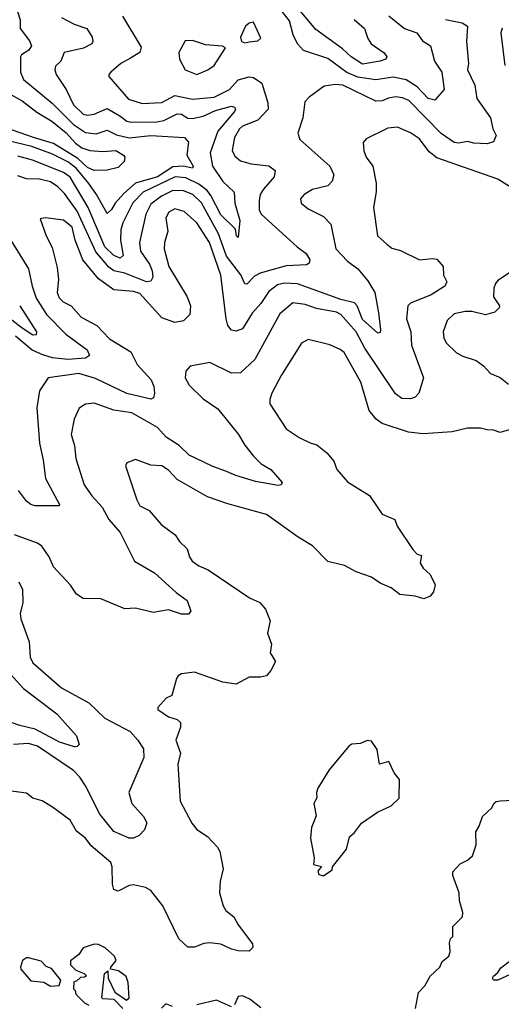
# Model space of a CAD drawing. Extents: x 1246169 to 1426871, y 660025 to 763458.
# Tile 209 of 256: x 1305254 to 1307460, y 737985 to 742495. Entities that reach past the tile are written whole.
import ezdxf

# ---------------------------------------------------------------- set-up
doc = ezdxf.new("R2010")
doc.units = 0

msp = doc.modelspace()

# ---------------------------------------------------------------- linework, layer by layer
at = {"layer": '0CON20XD'}
for points in [[(1305230.4, 742575), (1305256.9, 742495), (1305256.9, 742455), (1305299.2, 742399.2), (1305308, 742375), (1305296, 742355), (1305263.1, 742335), (1305257.3, 742325), (1305257.6, 742255), (1305271.7, 742221.7), (1305402.7, 742112.7), (1305499.8, 742015), (1305555, 741978), (1305605, 741971.9), (1305655, 741989.7), (1305697.4, 741967.4), (1305755, 741954.5), (1305855, 741964.6), (1306008.6, 741955), (1306026.9, 741935), (1306019.2, 741875), (1306049.2, 741825), (1306045.2, 741814.8), (1306004.9, 741824.9), (1305955, 741820.9), (1305885, 741776.1), (1305785, 741745.7), (1305731.1, 741698.9), (1305691.5, 741655), (1305675, 741625.4), (1305655, 741608), (1305606.2, 741695), (1305570.7, 741745), (1305512.5, 741815), (1305475, 741844.1), (1305405, 741879.4), (1305310.4, 741915), (1305155, 741950.8)], [(1306945, 742513.8), (1307017.5, 742455), (1307072.9, 742435), (1307098.5, 742398.5), (1307135.6, 742375), (1307154.6, 742305), (1307187.5, 742255), (1307198.2, 742175), (1307155, 742126.7), (1307124.6, 742134.6), (1307075, 742187.6), (1307025, 742220.6), (1306965, 742232.2), (1306885, 742219.5), (1306802.8, 742232.8), (1306752.9, 742252.9), (1306665, 742317.5), (1306553.8, 742353.8), (1306525.9, 742385), (1306506.6, 742426.6), (1306490.6, 742490.6), (1306457, 742533)], [(1306786.9, 742496.9), (1306833.9, 742455), (1306848.7, 742408.7), (1306863.5, 742385), (1306922.9, 742342.9), (1306935.8, 742325), (1306930.6, 742315), (1306905.7, 742305), (1306825, 742292.2), (1306772.4, 742325), (1306732.1, 742362.1), (1306611, 742451), (1306524.3, 742555)], [(1305725, 742510.8), (1305810, 742370), (1305804.5, 742345), (1305761.4, 742318.6), (1305718.1, 742295), (1305671.2, 742255), (1305662.5, 742245), (1305662.5, 742235), (1305752, 742132), (1305815, 742111.8), (1305905, 742116.1), (1305965, 742147.6), (1306045, 742131.7), (1306145, 742140.2), (1306215.4, 742175), (1306255, 742219.5), (1306305, 742233.5), (1306325, 742231.3), (1306362.5, 742205), (1306391.4, 742115), (1306391.6, 742085), (1306344.8, 742035.2), (1306275, 742007.3), (1306261.2, 741995), (1306238.4, 741955), (1306226.8, 741896.8), (1306240.1, 741870.1), (1306265, 741849.2), (1306314.6, 741835.4), (1306395, 741825.3), (1306424.4, 741805), (1306420.4, 741775), (1306370.6, 741719.4), (1306355.9, 741695), (1306350.5, 741665), (1306351.8, 741625), (1306360, 741605), (1306524.4, 741454.4), (1306566.7, 741425), (1306582.5, 741395), (1306579.4, 741380.6), (1306568.3, 741371.7), (1306475, 741367), (1306356.2, 741333.8), (1306330.3, 741319.7), (1306295, 741283.5), (1306285, 741285.7), (1306266.9, 741326.9), (1306201.4, 741411.4), (1306164.9, 741515), (1306086.5, 741656.5), (1306047.1, 741695), (1306005, 741711.5), (1305955, 741713.4), (1305903.8, 741686.2), (1305855, 741650.6), (1305831.9, 741605), (1305803.6, 741475), (1305806.8, 741435), (1305849, 741375), (1305861.5, 741345), (1305863.9, 741316.1), (1305855, 741297.3), (1305835, 741294.2), (1305735, 741334.8), (1305685, 741344.5), (1305662, 741362), (1305602.5, 741432.5), (1305517.7, 741617.7), (1305459.3, 741699.3), (1305429.2, 741729.2), (1305395, 741752.2), (1305344.5, 741765.5), (1305285, 741766.2), (1305245, 741779.3)], [(1305446.2, 742505), (1305504, 742475), (1305561.9, 742455), (1305585.5, 742415), (1305589.2, 742395), (1305584, 742385), (1305546, 742365), (1305457.8, 742345), (1305443.1, 742305), (1305417.8, 742282.2), (1305414.3, 742265.7), (1305420.5, 742245), (1305466.6, 742175), (1305500.9, 742105), (1305545, 742062.9), (1305565, 742057.3), (1305595, 742061.8), (1305655, 742088.2), (1305712.7, 742055), (1305745, 742030.9), (1305765, 742025.8), (1305883, 742027), (1305915, 742033.1), (1305975, 742063.9), (1305995, 742062.8), (1306024.8, 742044.8), (1306045, 742043.1), (1306095, 742053.5), (1306150.4, 742079.6), (1306225, 742098.8), (1306238.5, 742095), (1306242.3, 742085), (1306237.7, 742075), (1306161.7, 741985), (1306126.6, 741885), (1306137.3, 741825), (1306185, 741754.5), (1306236.9, 741705), (1306239.6, 741655), (1306262.7, 741575), (1306255, 741497.5), (1306247.5, 741505), (1306242.9, 741535), (1306175, 741600.8), (1306130.3, 741690.3), (1306112.6, 741712.6), (1306075, 741742.1), (1306015, 741771.1), (1305966.1, 741776.1), (1305820, 741705), (1305773.1, 741656.9), (1305726.8, 741565), (1305717.4, 741532.6), (1305715.5, 741485), (1305728.8, 741415), (1305715, 741403.4), (1305684.7, 741415), (1305643.9, 741455), (1305567.6, 741635), (1305485, 741773.8), (1305455, 741795.2), (1305312.5, 741852.5), (1305245, 741870.4)], [(1307205, 742496.6), (1307281.6, 742481.6), (1307305.6, 742465), (1307301.2, 742395), (1307310.3, 742295), (1307306, 742265), (1307339.6, 742195), (1307347.5, 742135), (1307410, 742045), (1307421.9, 741995), (1307436, 741965), (1307423.9, 741936.1), (1307395, 741926.2), (1307335, 741930), (1307305, 741938), (1307265, 741930), (1307245, 741933.4), (1307185, 741974.7), (1307037.3, 742125), (1307007.8, 742137.8), (1306977.7, 742142.3), (1306944.1, 742135.9), (1306915, 742123.2), (1306885, 742122.6), (1306735, 742194.8), (1306701.3, 742198.7), (1306648.5, 742191.5), (1306579.8, 742140.2), (1306560.9, 742119.1), (1306550.8, 742045), (1306528.6, 741975), (1306536.9, 741946.9), (1306675.5, 741825), (1306693.1, 741785), (1306685, 741756.2), (1306666.2, 741735), (1306595, 741717.5), (1306557.1, 741695), (1306540.8, 741675), (1306544, 741655), (1306575, 741628.6), (1306645, 741594.4), (1306678.8, 741558.8), (1306702.3, 741445), (1306755, 741388.5), (1306803.5, 741353.5), (1306849.5, 741299.5), (1306880.8, 741245), (1306898.1, 741151.9), (1306907.5, 741075), (1306905, 741062.5), (1306895, 741059.5), (1306825, 741121.8), (1306800.6, 741185), (1306788.3, 741198.3), (1306725, 741213.6), (1306526, 741286), (1306465, 741289), (1306435, 741280), (1306395, 741250.8), (1306358.4, 741195), (1306318.5, 741151.5), (1306275, 741078.9), (1306245, 741068.2), (1306225, 741073.6), (1306207.7, 741095), (1306199.7, 741125), (1306175.3, 741324.7), (1306123.5, 741475), (1306065.8, 741565), (1306007.2, 741617.2), (1305965, 741629.1), (1305936.7, 741613.3), (1305922.8, 741587.2), (1305932.7, 741525), (1305917.8, 741475), (1305916.2, 741445), (1305937.5, 741365), (1306021.2, 741225), (1306036.2, 741185), (1306033.8, 741145), (1306003.8, 741116.2), (1305965, 741107.5), (1305905, 741130), (1305805, 741240.9), (1305775, 741250.4), (1305685, 741258.5), (1305615, 741308.4), (1305544, 741395), (1305507.6, 741485), (1305494.6, 741544.6), (1305455, 741577.5), (1305372.3, 741587.7), (1305347.5, 741582.5), (1305374.6, 741505), (1305402.2, 741452.2), (1305425, 741360), (1305431.1, 741305), (1305425.3, 741245), (1305435, 741221.1), (1305453.4, 741203.4), (1305490, 741185), (1305535, 741132.9), (1305606.9, 741095), (1305665, 741033.5), (1305763.1, 740973.1), (1305792, 740915), (1305856.1, 740845), (1305868.5, 740815), (1305871.8, 740785), (1305866.4, 740763.6), (1305855, 740757.1), (1305745, 740783.4), (1305601.9, 740851.9), (1305525, 740875.2), (1305384, 740855), (1305344.4, 740795), (1305333, 740717), (1305344.1, 740555), (1305362, 740478), (1305372.9, 740392.9), (1305436.7, 740275), (1305435, 740267.5), (1305325, 740268), (1305305, 740274.1), (1305285, 740289.3), (1305248.5, 740338.5)], [(1306285, 742388.8), (1306305, 742393.8), (1306345, 742398.8), (1306359.3, 742410.7), (1306325, 742483.3), (1306305, 742478.8), (1306288.8, 742465), (1306266.2, 742415), (1306270, 742395), (1306285, 742388.8)], [(1307464.1, 742455.9), (1307458.8, 742435), (1307477.1, 742285)], [(1306065, 742244.6), (1306116, 742265), (1306144.2, 742285), (1306196.4, 742366.4), (1306183.6, 742373.6), (1306105, 742380), (1306045, 742400.8), (1306012.2, 742397.8), (1305983.5, 742345), (1305985.8, 742315), (1306012.5, 742265), (1306065, 742244.6)], [(1305154.6, 742185), (1305265, 742123.2), (1305331.9, 742071.8), (1305401.1, 742031.1), (1305467.3, 741977.3), (1305510.2, 741930.2), (1305538.9, 741908.9), (1305575, 741895.8), (1305635, 741891.3), (1305695, 741896.1), (1305730, 741875), (1305736.2, 741865), (1305732.5, 741845), (1305705, 741817.5), (1305655, 741805.6), (1305595.3, 741804.7), (1305565, 741817.8), (1305519.8, 741859.8), (1305408.9, 741928.9), (1305317.1, 741955), (1305165, 742009.6)], [(1307515, 741720.7), (1307445, 741764.8), (1307165, 741862.8), (1307129.4, 741889.4), (1307085, 741948.9), (1307045, 741977.5), (1306985, 742003.3), (1306941.1, 741998.9), (1306840.9, 741949.1), (1306828, 741932), (1306830, 741895), (1306841.9, 741865), (1306871.5, 741825), (1306886.4, 741746.4), (1306886.9, 741706.9), (1306874.6, 741634.6), (1306893.8, 741505), (1306936.4, 741466.4), (1306958.7, 741448.7), (1306997.7, 741437.7), (1307085, 741395.6), (1307145, 741401.9), (1307165, 741397.8), (1307194.3, 741365), (1307195.7, 741325), (1307210.8, 741295), (1307201.9, 741275), (1307138.2, 741235), (1307043.5, 741196.5), (1307031.8, 741185), (1307026.1, 741125), (1307045.3, 741065), (1307048.9, 741005), (1307104.4, 740855), (1307082.1, 740785), (1307065, 740765.5), (1307045, 740758.9), (1307005, 740759.2), (1306975, 740781.2), (1306835, 740991.2), (1306795.9, 741065), (1306724.7, 741145), (1306705, 741155.8), (1306613, 741173), (1306561.2, 741191.2), (1306505, 741198.2), (1306445, 741147.5), (1306331.3, 740938.7), (1306265, 740877.9), (1306225, 740876.5), (1306125, 740925.6), (1306035, 740908.1), (1306015.6, 740885), (1306012.1, 740855), (1306030.5, 740820.5), (1306095, 740758.6), (1306162.1, 740712.1), (1306256.7, 740595), (1306285.4, 740545.4), (1306325.3, 740495.3), (1306360.8, 740460.8), (1306403.8, 740435), (1306456.2, 740375), (1306452.5, 740365), (1306437.9, 740362.1), (1306335, 740380), (1306243.5, 740406.5), (1306201.4, 740425), (1306135, 740449.8), (1306030.3, 740500.3), (1305985, 740543.9), (1305925, 740582.3), (1305885, 740627.3), (1305768, 740695), (1305685, 740706.4), (1305595, 740738.8), (1305555, 740734.3), (1305525.8, 740715), (1305503.1, 740665), (1305490.6, 740595), (1305504.5, 740545), (1305511.2, 740485), (1305550, 740365), (1305585, 740314.2), (1305632.1, 740262.1), (1305661.8, 740205), (1305715, 740145.7), (1305780.6, 740015), (1305871.1, 739961.1)], [(1305207.5, 741495), (1305294.4, 741354.4), (1305310.8, 741275), (1305330.1, 741220.1), (1305376.8, 741145), (1305465, 741054.3), (1305562.5, 740982.5), (1305573.5, 740956.5), (1305555.2, 740944.8), (1305475, 740938.9), (1305405, 740946.6), (1305360.3, 740960.3), (1305311.7, 740981.7), (1305235, 741044.8)], [(1307497.5, 741335), (1307445, 741300), (1307433.9, 741286.1), (1307426.2, 741265), (1307423.8, 741225), (1307452.5, 741185), (1307450, 741175), (1307430, 741155), (1307387.3, 741142.7), (1307325, 741159.2), (1307295, 741159.2), (1307245, 741147.5), (1307212, 741118), (1307194.4, 741065), (1307197.2, 741037.2), (1307207.5, 741015), (1307255, 740969.4), (1307283.8, 740953.8), (1307345, 740934.2), (1307379.3, 740909.3), (1307411.2, 740875), (1307455, 740856), (1307492.9, 740825)], [(1305254.1, 741184.1), (1305330.7, 741065), (1305328.9, 741051.1), (1305315, 741050.5), (1305265, 741082), (1305170.5, 741155)], [(1307495.7, 740615.7), (1307455, 740604.3), (1307425, 740614.4), (1307395.8, 740615.8), (1307365, 740624), (1307305, 740624), (1307235, 740607.8), (1307102.1, 740597.9), (1307035, 740605.3), (1306915, 740645.3), (1306887.7, 740665), (1306855.4, 740705), (1306817.5, 740835), (1306740.2, 740970.2), (1306722, 740985), (1306675, 741006.5), (1306575, 741030.4), (1306545, 741012.9), (1306452.1, 740865), (1306409.5, 740785), (1306400, 740755), (1306400.5, 740735), (1306475, 740621.2), (1306535, 740582), (1306585, 740556.2), (1306615, 740548), (1306660.8, 740510.8), (1306693.3, 740473.3), (1306706.2, 740435), (1306755, 740377.5), (1306855.9, 740315.9), (1306915, 740229.5), (1306972, 740205), (1306983.1, 740175), (1307055, 740067.5), (1307075, 740046.2), (1307095, 740040), (1307088.8, 740005), (1307103, 739983), (1307135, 739953.3), (1307156.6, 739906.6), (1307150, 739875), (1307135, 739854.2), (1307105, 739842.5), (1307065, 739854), (1306995, 739861.9), (1306955, 739892.9), (1306905, 739913.6), (1306865, 739941.2), (1306795.9, 739965.9), (1306741.2, 739995), (1306665, 740012.5), (1306596, 740085), (1306530, 740125), (1306385, 740228.9), (1306207.6, 740277.6), (1306115, 740309.5), (1305975, 740388.6), (1305935, 740431.9), (1305905, 740451.8), (1305855, 740454.3), (1305785, 740480), (1305744.2, 740465.8), (1305738.8, 740451.2), (1305790, 740295), (1305805, 740268.9), (1305847, 740247), (1305902.1, 740182.1), (1305966.2, 740135), (1305986, 740105), (1306021.3, 740071.3), (1306031.5, 740035), (1306044.8, 740014.8), (1306075, 739993.2), (1306117.5, 739975), (1306306.8, 739846.8), (1306353.8, 739825), (1306380, 739795), (1306401.2, 739741.2), (1306389.3, 739685), (1306408.2, 739635), (1306400.7, 739595), (1306425.5, 739554.5), (1306405, 739514.2), (1306385, 739490), (1306356.8, 739483.2), (1306305, 739484), (1306245, 739451.2), (1306185, 739460), (1306055, 739506.2), (1305995, 739498), (1305980, 739490), (1305972.7, 739477.3), (1305951.2, 739398.8), (1305925, 739387.5), (1305886.7, 739345), (1305887.5, 739335), (1305935, 739301.2), (1305975, 739290), (1305990, 739275), (1305991.2, 739255), (1305968.9, 739195), (1305991.1, 739135), (1305978.1, 739085), (1305988.9, 738915), (1306042.2, 738815), (1306065, 738785.7), (1306115, 738753.1), (1306160.6, 738705), (1306170.6, 738685), (1306185.7, 738605.7)], [(1305871.1, 739961.1), (1305971.2, 739871.2), (1306021.4, 739835), (1306038, 739785), (1306027.9, 739772.1), (1305995, 739771.8), (1305935, 739791.8), (1305865, 739778.9), (1305785, 739799.4), (1305735, 739796.7), (1305625, 739841.6), (1305545, 739844.4), (1305515, 739862.9), (1305486.9, 739905), (1305409.5, 739989.5), (1305389.5, 740035), (1305355, 740083.1), (1305335, 740097.5), (1305230, 740135)], [(1305250.5, 739920.5), (1305266.9, 739885), (1305269.2, 739825), (1305256, 739775), (1305259.3, 739750.7), (1305297.1, 739645), (1305302, 739575), (1305315, 739549.6), (1305445, 739433.9), (1305570.6, 739365), (1305644.8, 739294.8), (1305759.5, 739235), (1305795.5, 739195), (1305821.2, 739155), (1305822.9, 739115), (1305753.3, 738955), (1305767.9, 738905), (1305821.2, 738845), (1305835.8, 738815.8), (1305826.4, 738783.6), (1305802, 738758), (1305775, 738745.9), (1305755, 738745.3), (1305685, 738776.8), (1305620.7, 738855), (1305555.5, 738985), (1305530.2, 739025), (1305501.2, 739055), (1305335, 739167.1), (1305295, 739178.8), (1305225, 739175.2)], [(1305039.1, 739685), (1305271.1, 739431.1), (1305424.4, 739315), (1305514.3, 739215), (1305526.7, 739175), (1305517.5, 739165), (1305505, 739164.2), (1305435.8, 739185), (1305324.7, 739244.7), (1305255, 739262.6), (1305215, 739276.1)], [(1306645, 738573.3), (1306685, 738600), (1306687.5, 738615), (1306751.2, 738695), (1306765, 738752.5), (1306787.7, 738772.3), (1306820, 738815), (1306892.5, 738865), (1306955, 738893.8), (1306991.7, 738928.3), (1306993.3, 739015), (1306970, 739045), (1306945, 739097.5), (1306902.5, 739085), (1306891.7, 739151.7), (1306865, 739190), (1306845, 739192.5), (1306815, 739180), (1306775, 739176.2), (1306762.3, 739167.7), (1306671.2, 739058.8), (1306620, 738975), (1306613.8, 738955), (1306615, 738930), (1306602, 738905), (1306611.7, 738848.3), (1306590, 738795), (1306586, 738745), (1306602.5, 738655), (1306600, 738625), (1306636.4, 738616.4), (1306620, 738595), (1306625, 738580), (1306645, 738573.3)], [(1306185.7, 738605.7), (1306172.3, 738547.7), (1306168.6, 738495), (1306185.7, 738435), (1306198, 738415), (1306235.4, 738385.4), (1306255, 738348), (1306321.2, 738261.2), (1306322, 738245), (1306305, 738227.5), (1306255, 738230.3), (1306225, 738236.8), (1306175, 738260), (1306124.5, 738265.5), (1306096.9, 738263.1), (1306055, 738245.8), (1306025, 738246), (1305982.5, 738285), (1305910, 738435), (1305855, 738506.7), (1305829.8, 738519.8), (1305775, 738531.5), (1305755, 738529.1), (1305705, 738503.6), (1305685, 738510.8), (1305679.4, 738535), (1305678.2, 738615), (1305671.5, 738635), (1305581.3, 738711.3), (1305555, 738745.4), (1305515, 738777.9), (1305485, 738828.6), (1305405, 738887.4), (1305356.6, 738916.6), (1305315, 738929.5), (1305285, 738951.4), (1305205, 738962.2)], [(1307067.7, 737965), (1307081.4, 738038.6), (1307110.2, 738069.8), (1307135, 738113.3), (1307178.9, 738155), (1307190, 738180), (1307220, 738205), (1307226, 738225), (1307223.6, 738266.4), (1307227.5, 738285), (1307237.5, 738295), (1307238.3, 738341.7), (1307282.5, 738385), (1307283.3, 738405), (1307268.1, 738458.1), (1307267.1, 738495), (1307238, 738575), (1307238.3, 738591.7), (1307271.2, 738628.8), (1307305.7, 738644.3), (1307327.5, 738665), (1307345.7, 738715), (1307342.9, 738775), (1307358.9, 738801.1), (1307374.2, 738845), (1307416.7, 738885), (1307426.7, 738905), (1307436, 738914), (1307455, 738917.5), (1307625, 738926.2)], [(1305726.1, 737966.1), (1305686.1, 738006.1), (1305635, 738010), (1305630, 738015), (1305643.3, 738125), (1305657.5, 738137.5), (1305660, 738105), (1305689.7, 738039.7), (1305744, 738004), (1305755.7, 738014.3), (1305750.6, 738085), (1305741.5, 738111.5), (1305707.2, 738137.2), (1305670, 738145), (1305671.2, 738155), (1305695.8, 738185), (1305688, 738205), (1305645, 738243.8), (1305615, 738258.8), (1305595, 738260), (1305545, 738243.3), (1305525, 738213.3), (1305486.1, 738183.9), (1305486.7, 738165), (1305510.5, 738140.5), (1305550, 738125), (1305560, 738115), (1305551.7, 738108.3), (1305533, 738107), (1305515, 738090), (1305501.7, 738088.3), (1305500, 738055), (1305508.3, 738048.3), (1305511.7, 738031.7), (1305550.7, 737990.7), (1305570.7, 737980.7)], [(1305395, 738067.5), (1305435, 738070), (1305442.5, 738095), (1305399.3, 738149.3), (1305375, 738157.5), (1305352.3, 738182.3), (1305295, 738197.5), (1305285, 738197.5), (1305267.5, 738185), (1305257.5, 738155), (1305260, 738145), (1305305, 738092.5), (1305365, 738086.2), (1305395, 738067.5)], [(1307520.3, 738129.7), (1307445, 738095.6), (1307423.8, 738095), (1307420, 738105), (1307425, 738113.8), (1307445, 738130), (1307458, 738152), (1307502.3, 738185)], [(1306358.3, 737968.3), (1306308.8, 738008.8), (1306275, 738023.8), (1306255, 738020), (1306237.6, 737982.4)], [(1305954.6, 737974.6), (1305923.6, 737986.4), (1305903.6, 737966.4)], [(1306225, 737972.5), (1306155, 738003.1), (1306065, 737981.5)]]:
    msp.add_lwpolyline(points, dxfattribs=at)

doc.saveas('drawing.dxf')
